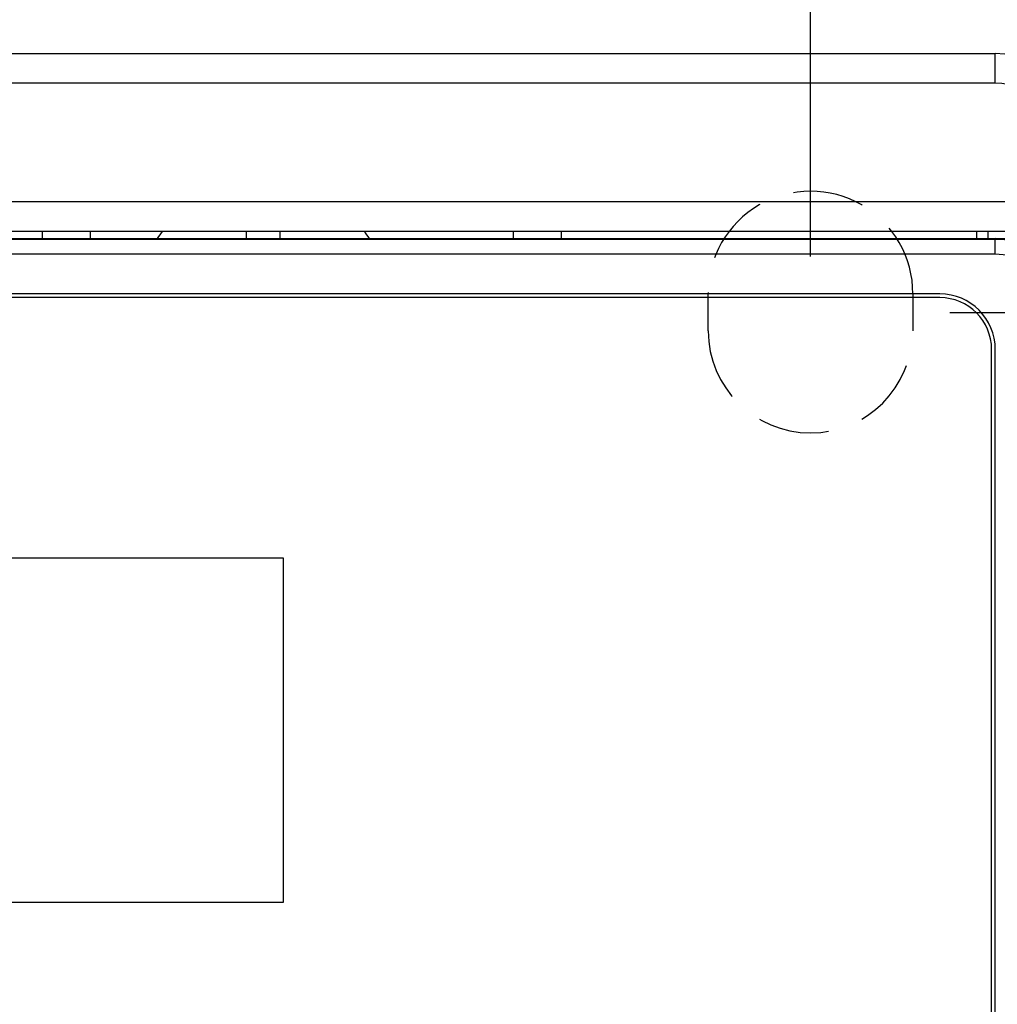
# Model space of a CAD drawing. Header units: millimetres. Extents: x 0 to 1105, y 0 to 772.
# Tile 37 of 50: x 193 to 220, y 639 to 666. Entities that reach past the tile are written whole.
import ezdxf

# ---------------------------------------------------------------- set-up
doc = ezdxf.new("R2010")
doc.units = ezdxf.units.MM
doc.header["$LTSCALE"] = 60.775
doc.header["$PDMODE"] = 3
doc.header["$PDSIZE"] = 0.3
doc.linetypes.add('HIDDEN2', pattern=[4.7625, 3.175, -1.5875])
doc.layers.get('0').update_dxf_attribs({"linetype": 'CONTINUOUS'})
doc.layers.get('Defpoints').update_dxf_attribs({"linetype": 'CONTINUOUS'})
doc.layers.add('07_ALL_FEATURES', color=7, linetype='CONTINUOUS')
doc.layers.add('DIM', color=7, linetype='CONTINUOUS')
doc.styles.get("Standard").update_dxf_attribs({"font": 'micross.ttf'})
doc.dimstyles.new('DIMSTYLE_1', dxfattribs={"dimtxt": 10, "dimasz": 3, "dimexe": 1, "dimexo": 1, "dimgap": 2.5, "dimtad": 1, "dimdec": 0, "dimzin": 0, "dimdsep": 46, "dimtxsty": 'Standard', "dimblk": '_FILLED', "dimblk1": '_FILLED', "dimblk2": '_FILLED', "dimcen": 0.09, "dimadec": 0, "dimazin": 0, "dimtp": 0.1, "dimtm": 0.1, "dimtfac": 1, "dimtdec": 0, "dimtofl": 0, "dimtmove": 0, "dimatfit": 3, "dimldrblk": '_FILLED', "dimfxl": 1, "dimtolj": 1, "dimtzin": 0, "dimarcsym": 0})
doc.dimstyles.new('DIMSTYLE_2', dxfattribs={"dimtxt": 10, "dimasz": 3, "dimexe": 1, "dimexo": 1, "dimgap": 2.5, "dimtad": 1, "dimdec": 1, "dimzin": 0, "dimdsep": 46, "dimtxsty": 'Standard', "dimblk": '_FILLED', "dimblk1": '_FILLED', "dimblk2": '_FILLED', "dimcen": 0.09, "dimadec": 0, "dimazin": 0, "dimtp": 0.1, "dimtm": 0.1, "dimtfac": 1, "dimtdec": 1, "dimtofl": 0, "dimtmove": 0, "dimatfit": 3, "dimldrblk": '_FILLED', "dimfxl": 1, "dimtolj": 1, "dimtzin": 0, "dimarcsym": 0})

# ---------------------------------------------------------------- blocks, each defined once
blk = doc.blocks.new('_FILLED')
at = {"color": 0, "linetype": 'ByBlock'}
blk.add_solid([(0, 0), (-1, 0.1667), (-1, -0.1667)], dxfattribs=at)
blk = doc.blocks.new('*D1')
at = {"layer": 'Defpoints', "color": 0, "linetype": 'Continuous', "transparency": 16777216}
for p in [(222.163, 694.725), (113.163, 662.225), (222.163, 662.225)]:
    blk.add_point(p, dxfattribs=at)
at = {"layer": 'DIM', "color": 0, "linetype": 'Continuous', "lineweight": -2, "transparency": 16777216}
for p, q in [((113.163, 663.225), (113.163, 695.725)), ((222.163, 663.225), (222.163, 695.725)), ((121.163, 694.725), (214.163, 694.725))]:
    blk.add_line(p, q, dxfattribs=at)
at = {"layer": 'DIM', "color": 0, "linetype": 'Continuous', "lineweight": -2, "transparency": 16777216, "xscale": 8, "yscale": 8, "zscale": 8, "rotation": 180}
blk.add_blockref('_FILLED', (113.163, 694.725), dxfattribs=at)
at = {"layer": 'DIM', "color": 0, "linetype": 'Continuous', "lineweight": -2, "transparency": 16777216, "xscale": 8, "yscale": 8, "zscale": 8}
blk.add_blockref('_FILLED', (222.163, 694.725), dxfattribs=at)
at = {"layer": 'DIM', "color": 0, "linetype": 'Continuous', "transparency": 16777216, "insert": (167.663, 703.225), "char_height": 6, "attachment_point": 2}
blk.add_mtext('\\A1;W', dxfattribs=at)
blk = doc.blocks.new('*D2')
at = {"layer": 'Defpoints', "color": 0, "linetype": 'Continuous', "transparency": 16777216}
for p in [(214.663, 679.725), (120.663, 658.234), (214.663, 658.234)]:
    blk.add_point(p, dxfattribs=at)
at = {"layer": 'DIM', "color": 0, "linetype": 'Continuous', "lineweight": -2, "transparency": 16777216}
for p, q in [((120.663, 659.234), (120.663, 680.725)), ((214.663, 659.234), (214.663, 680.725)), ((128.663, 679.725), (206.663, 679.725))]:
    blk.add_line(p, q, dxfattribs=at)
at = {"layer": 'DIM', "color": 0, "linetype": 'Continuous', "lineweight": -2, "transparency": 16777216, "xscale": 8, "yscale": 8, "zscale": 8, "rotation": 180}
blk.add_blockref('_FILLED', (120.663, 679.725), dxfattribs=at)
at = {"layer": 'DIM', "color": 0, "linetype": 'Continuous', "lineweight": -2, "transparency": 16777216, "xscale": 8, "yscale": 8, "zscale": 8}
blk.add_blockref('_FILLED', (214.663, 679.725), dxfattribs=at)
at = {"layer": 'DIM', "color": 0, "linetype": 'Continuous', "transparency": 16777216, "insert": (167.913, 688.328), "char_height": 6, "attachment_point": 2}
blk.add_mtext('\\A1;W1', dxfattribs=at)
blk = doc.blocks.new('*D3')
at = {"layer": 'Defpoints', "color": 0, "linetype": 'Continuous', "transparency": 16777216}
for p in [(219.663, 664.725), (219.663, 457.725), (257.588, 457.725)]:
    blk.add_point(p, dxfattribs=at)
at = {"layer": 'DIM', "color": 0, "linetype": 'Continuous', "lineweight": -2, "transparency": 16777216}
for p, q in [((220.663, 664.725), (258.588, 664.725)), ((257.588, 656.725), (257.588, 465.725)), ((220.663, 457.725), (258.588, 457.725))]:
    blk.add_line(p, q, dxfattribs=at)
at = {"layer": 'DIM', "color": 0, "linetype": 'Continuous', "lineweight": -2, "transparency": 16777216, "xscale": 8, "yscale": 8, "zscale": 8}
for p, rotation in [((257.588, 664.725), 90), ((257.588, 457.725), 270)]:
    blk.add_blockref('_FILLED', p, dxfattribs=dict(at, rotation=rotation))
at = {"layer": 'DIM', "color": 0, "linetype": 'Continuous', "transparency": 16777216, "insert": (249.088, 561.225), "char_height": 6, "attachment_point": 2, "rotation": 90}
blk.add_mtext('\\A1;H', dxfattribs=at)
blk = doc.blocks.new('*D4')
at = {"layer": 'Defpoints', "color": 0, "linetype": 'Continuous', "transparency": 16777216}
for p in [(217.431, 657.725), (242.588, 657.725), (214.663, 463.975)]:
    blk.add_point(p, dxfattribs=at)
at = {"layer": 'DIM', "color": 0, "linetype": 'Continuous', "lineweight": -2, "transparency": 16777216}
for p, q in [((218.431, 657.725), (243.588, 657.725)), ((242.588, 471.975), (242.588, 649.725)), ((215.663, 463.975), (243.588, 463.975))]:
    blk.add_line(p, q, dxfattribs=at)
at = {"layer": 'DIM', "color": 0, "linetype": 'Continuous', "lineweight": -2, "transparency": 16777216, "xscale": 8, "yscale": 8, "zscale": 8}
for p, rotation in [((242.588, 657.725), 90), ((242.588, 463.975), 270)]:
    blk.add_blockref('_FILLED', p, dxfattribs=dict(at, rotation=rotation))
at = {"layer": 'DIM', "color": 0, "linetype": 'Continuous', "transparency": 16777216, "insert": (233.986, 561.225), "char_height": 6, "attachment_point": 2, "rotation": 90}
blk.add_mtext('\\A1;H1', dxfattribs=at)
blk = doc.blocks.new('HOLE')
at = {"layer": '07_ALL_FEATURES', "linetype": 'HIDDEN2', "ltscale": 0.01}
for p, q in [((211.896, 657.225), (211.893, 658.225)), ((217.433, 658.225), (217.43, 657.225))]:
    blk.add_line(p, q, dxfattribs=at)
for centre, major_axis, start_param, end_param in [((214.663, 658.234), (0, 2.77), -1.573852, 1.573852), ((214.663, 657.234), (0, 2.767), -4.709334, -1.573852)]:
    blk.add_ellipse(centre, major_axis=major_axis, ratio=0.999995, start_param=start_param, end_param=end_param, dxfattribs=at)

msp = doc.modelspace()

# ---------------------------------------------------------------- linework, layer by layer
at = {"linetype": 'Continuous'}
for p, q in [((115.663, 664.725), (219.663, 664.725)), ((219.663, 663.925), (219.663, 664.725)), ((219.663, 663.925), (156.136, 663.925)), ((154.083, 660.725), (222.163, 660.725)), ((154.894, 659.925), (221.363, 659.925)), ((193.883, 659.925), (193.883, 659.725)), ((195.183, 659.925), (195.183, 659.725)), ((199.413, 659.725), (199.413, 659.925)), ((200.313, 659.925), (200.313, 659.725)), ((206.623, 659.925), (206.623, 659.725)), ((207.923, 659.925), (207.923, 659.725)), ((219.163, 659.725), (219.163, 659.925)), ((219.471, 659.725), (219.471, 659.925)), ((156.663, 659.725), (219.663, 659.725)), ((219.663, 659.697), (156.663, 659.697)), ((219.663, 659.297), (219.663, 659.725)), ((219.663, 659.297), (156.663, 659.297)), ((218.163, 658.225), (158.163, 658.225)), ((218.163, 658.125), (158.163, 658.125)), ((219.563, 615.725), (219.563, 656.725)), ((219.663, 615.725), (219.663, 656.725)), ((200.413, 651.075), (164.313, 651.075)), ((200.413, 641.775), (200.413, 651.075)), ((164.313, 641.775), (200.413, 641.775))]:
    msp.add_line(p, q, dxfattribs=at)
for centre, radius, start, end in [((219.663, 662.225), 2.5, 0, 90), ((219.663, 662.225), 1.7, 0, 90), ((199.863, 657.725), 3.5, 141.0506, 145.1426), ((199.863, 657.725), 3.5, 34.8574, 38.9494), ((219.663, 657.225), 2.5, 0, 90), ((219.663, 657.225), 2.472, 0, 90), ((219.663, 657.225), 2.072, 0, 90), ((218.163, 656.725), 1.5, 0, 90), ((218.163, 656.725), 1.4, 0, 90)]:
    msp.add_arc(centre, radius, start, end, dxfattribs=at)

# ---------------------------------------------------------------- block references
msp.add_blockref('HOLE', (0, 0))

# ---------------------------------------------------------------- dimensions: what is measured, and where the dimension line sits
at = {"layer": 'DIM', "linetype": 'Continuous'}
for base, p1, p2, text, dimstyle, picture, middle in [((222.163, 694.725), (113.163, 662.225), (222.163, 662.225), 'W', 'DIMSTYLE_1', '*D1', (167.663, 694.725)), ((214.663, 679.725), (120.663, 658.234), (214.663, 658.234), 'W1', 'DIMSTYLE_2', '*D2', (167.913, 679.725))]:
    dim = msp.add_linear_dim(base=base, p1=p1, p2=p2, text=text, dimstyle=dimstyle, override={"dimtxt": 6, "dimasz": 8}, dxfattribs=at)
    dim.commit()
    dim.dimension.update_dxf_attribs({"geometry": picture, "text_midpoint": middle, "dimtype": 160})
for base, p1, p2, angle, text, picture, middle in [((257.588, 457.725), (219.663, 664.725), (219.663, 457.725), 270, 'H', '*D3', (257.588, 561.225)), ((242.588, 657.725), (214.663, 463.975), (217.431, 657.725), 90, 'H1', '*D4', (242.588, 561.225))]:
    dim = msp.add_linear_dim(base=base, p1=p1, p2=p2, angle=angle, text=text, dimstyle='DIMSTYLE_2', override={"dimtxt": 6, "dimasz": 8}, dxfattribs=at)
    dim.commit()
    dim.dimension.update_dxf_attribs({"geometry": picture, "text_midpoint": middle, "dimtype": 160})

doc.saveas('drawing.dxf')
